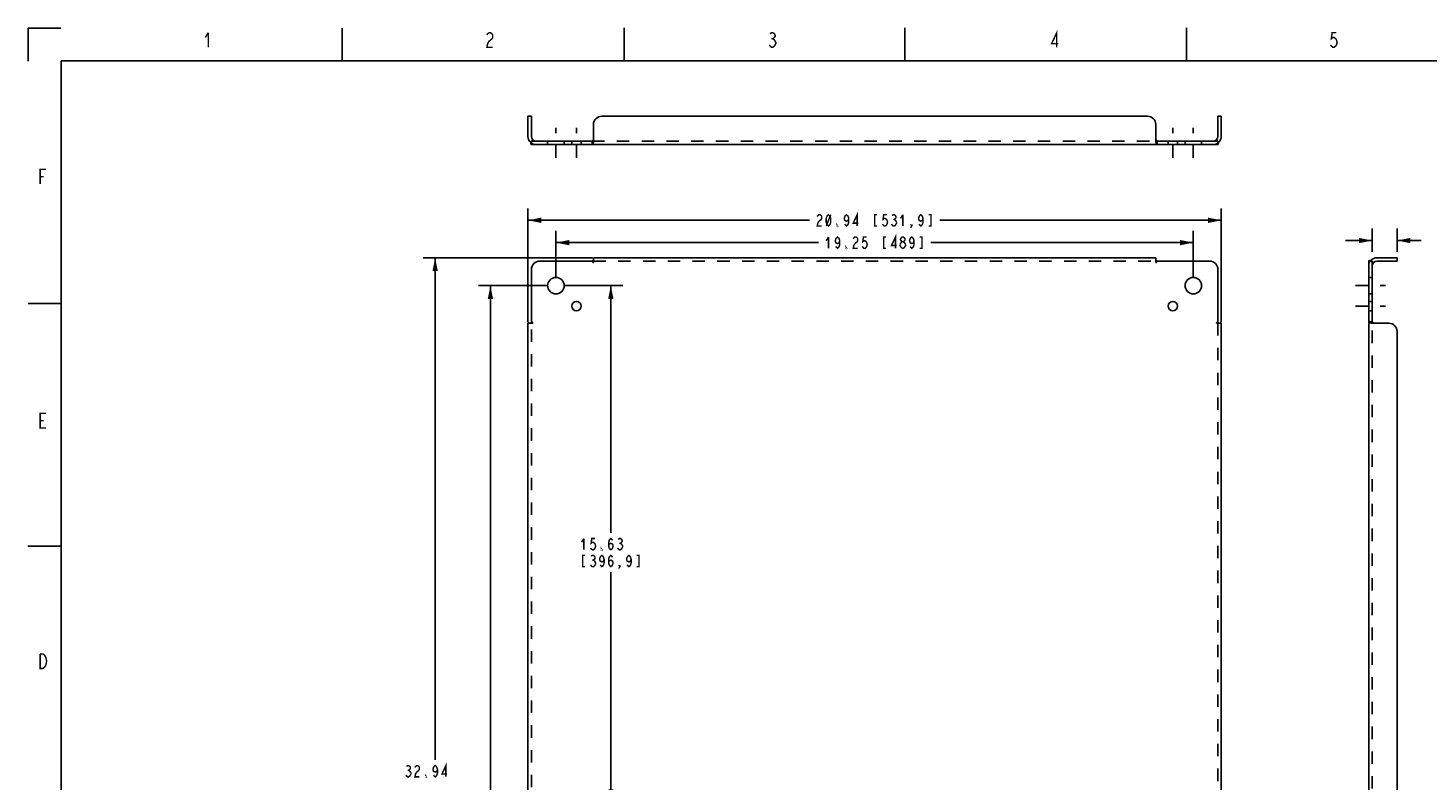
# Model space of a CAD drawing. Header units: inches. Extents: x -1 to 69, y -1 to 45.
# Tile 5 of 39: x -1 to 41.3, y 22.3 to 45. Entities that reach past the tile are written whole.
import ezdxf

# ---------------------------------------------------------------- set-up
doc = ezdxf.new("R2010")
doc.units = ezdxf.units.IN
doc.header["$LTSCALE"] = 3.74
doc.header["$MEASUREMENT"] = 0
doc.linetypes.add('DASHED', pattern=[0.2, 0.1, -0.1])
doc.linetypes.add('HIDDEN', pattern=[0.2, 0.1, -0.1])
doc.layers.get('0').update_dxf_attribs({"linetype": 'CONTINUOUS'})
doc.layers.add('DEFAULT_2', color=8, linetype='HIDDEN')
doc.styles.get("Standard").update_dxf_attribs({"font": 'txt', "width": 0.8})
doc.dimstyles.new('DIMSTYLE_1', dxfattribs={"dimtxt": 0.34, "dimasz": 0.4, "dimexe": 0.18, "dimexo": 0.0625, "dimgap": 0.09, "dimtad": 0, "dimtih": 1, "dimtoh": 1, "dimzin": 4, "dimdsep": 46, "dimtxsty": 'Standard', "dimblk": '_FILLED', "dimblk1": '_FILLED', "dimblk2": '_FILLED', "dimcen": 0.09, "dimadec": 0, "dimazin": 0, "dimtfac": 1, "dimtofl": 0, "dimtmove": 0, "dimatfit": 3, "dimldrblk": '_FILLED', "dimfxl": 0, "dimtolj": 1, "dimtzin": 4, "dimarcsym": 0})
doc.dimstyles.new('DIMSTYLE_2', dxfattribs={"dimtxt": 0.34, "dimasz": 0.4, "dimexe": 0.18, "dimexo": 0.0625, "dimgap": 0.09, "dimtad": 0, "dimtih": 1, "dimtoh": 1, "dimzin": 4, "dimdsep": 46, "dimtxsty": 'Standard', "dimblk": '_FILLED', "dimblk1": '_FILLED', "dimblk2": '_FILLED', "dimcen": 0.09, "dimadec": 0, "dimazin": 0, "dimtfac": 1, "dimtofl": 0, "dimtmove": 0, "dimatfit": 3, "dimldrblk": '_FILLED', "dimfxl": 0, "dimtolj": 1, "dimtzin": 4, "dimarcsym": 0})

# ---------------------------------------------------------------- blocks, each defined once
blk = doc.blocks.new('_FILLED')
at = {"color": 0, "linetype": 'ByBlock'}
blk.add_solid([(0, 0), (-1, 0.2), (-1, -0.2)], dxfattribs=at)
blk = doc.blocks.new('*D')
at = {"color": 2, "linetype": 'CONTINUOUS'}
for p, q in [((14.094, 36.099), (14.094, 39.538)), ((35.036, 36.099), (35.036, 39.538)), ((14.094, 39.178), (22.593, 39.178)), ((35.036, 39.178), (26.537, 39.178)), ((39.591, 38.224), (39.591, 38.927)), ((40.345, 38.224), (40.345, 38.927)), ((14.939, 37.483), (14.939, 38.863)), ((14.939, 38.503), (22.865, 38.503)), ((34.191, 38.503), (26.265, 38.503)), ((34.191, 37.483), (34.191, 38.863)), ((39.591, 38.567), (38.791, 38.567)), ((40.345, 38.567), (41.077, 38.567)), ((16.043, 38.048), (10.932, 38.048)), ((11.292, 38.048), (11.292, 22.868)), ((14.659, 37.203), (12.601, 37.203)), ((12.961, 37.203), (12.961, 20.84)), ((15.219, 37.203), (16.958, 37.203)), ((16.598, 37.203), (16.598, 29.73)), ((16.598, 21.577), (16.598, 28.54)), ((11.292, 5.106), (11.292, 21.678)), ((15.219, 21.577), (16.958, 21.577)), ((12.961, 5.951), (12.961, 19.65)), ((34.191, 6.231), (34.191, 8.514)), ((35.036, 7.615), (35.036, 8.514)), ((15, 6.193), (15.544, 8.337)), ((15.544, 8.337), (15.874, 8.337)), ((34.191, 8.154), (33.391, 8.154)), ((35.036, 8.154), (35.793, 8.154)), ((32.475, 7.949), (32.145, 7.949)), ((33.485, 6.68), (32.475, 7.949)), ((15.756, 6.372), (16.27, 5.857)), ((16.016, 6.112), (16.505, 6.602)), ((16.505, 6.602), (16.835, 6.602)), ((32.263, 5.951), (32.263, 6.751)), ((14.659, 5.951), (12.601, 5.951)), ((33.911, 5.951), (31.903, 5.951)), ((15.137, 5.753), (15.651, 5.239)), ((16.043, 5.106), (10.932, 5.106)), ((15.397, 5.493), (14.831, 4.928)), ((32.527, 5.106), (31.903, 5.106)), ((32.263, 5.106), (32.263, 4.242)), ((32.263, 4.242), (32.026, 4.242))]:
    blk.add_line(p, q, dxfattribs=at)
at = {"color": 2, "linetype": 'CONTINUOUS', "xscale": 0.4, "yscale": 0.4, "zscale": 0.4}
for p, rotation in [((14.094, 39.178), 180), ((14.939, 38.503), 180), ((40.345, 38.567), 180), ((11.292, 38.048), 90), ((12.961, 37.203), 90), ((16.598, 37.203), 90), ((16.598, 21.577), 270), ((35.036, 8.154), 180), ((33.485, 6.68), 308.5215845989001), ((12.961, 5.951), 270), ((15, 6.193), 255.7731157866), ((16.016, 6.112), 225), ((32.263, 5.951), 270), ((11.292, 5.106), 270), ((15.397, 5.493), 45), ((32.263, 5.106), 90)]:
    blk.add_blockref('_FILLED', p, dxfattribs=dict(at, rotation=rotation))
for p in [(35.036, 39.178), (34.191, 38.503), (39.591, 38.567), (34.191, 8.154)]:
    blk.add_blockref('_FILLED', p, dxfattribs=at)

msp = doc.modelspace()

# ---------------------------------------------------------------- linework, layer by layer
at = {"color": 7, "linetype": 'CONTINUOUS'}
for p, q in [((-1.006, 43.992), (-1.006, 44.989)), ((-1.006, 44.989), (-0.017, 44.989)), ((8.482, 43.984), (8.482, 44.99)), ((16.999, 43.999), (16.999, 44.991)), ((25.48, 43.992), (25.48, 44.991)), ((33.982, 43.993), (33.982, 44.991)), ((0, 0), (0, 44)), ((0, 44), (68, 44)), ((14.198, 42.323), (14.094, 42.323)), ((14.198, 41.712), (14.198, 42.323)), ((34.932, 42.323), (35.036, 42.323)), ((34.932, 41.712), (34.932, 42.323)), ((14.169, 41.535), (14.2, 41.567)), ((14.198, 41.569), (14.198, 41.465)), ((14.198, 41.569), (16.033, 41.569)), ((14.241, 41.61), (14.24, 41.609)), ((16.04, 41.573), (16.033, 41.569)), ((16.033, 41.569), (16.033, 41.465)), ((33.09, 41.573), (33.098, 41.569)), ((33.098, 41.569), (34.932, 41.569)), ((33.098, 41.569), (33.098, 41.465)), ((34.889, 41.61), (34.89, 41.609)), ((34.961, 41.535), (34.93, 41.567)), ((34.932, 41.569), (34.932, 41.465)), ((39.591, 37.944), (39.487, 37.944)), ((39.557, 37.973), (39.589, 37.942)), ((39.591, 36.11), (39.591, 37.944)), ((39.632, 37.901), (39.631, 37.902)), ((39.734, 37.944), (40.345, 37.944)), ((40.345, 37.944), (40.345, 38.048)), ((-0.002, 36.666), (-1, 36.666)), ((39.591, 36.11), (39.487, 36.11)), ((39.595, 36.102), (39.591, 36.11)), ((-0.009, 29.325), (-1.007, 29.325))]:
    msp.add_line(p, q, dxfattribs=at)
at = {"color": 3, "linetype": 'CONTINUOUS'}
for p, q in [((14.094, 41.712), (14.094, 42.323)), ((32.807, 42.323), (16.323, 42.323)), ((35.036, 42.323), (35.036, 41.712)), ((16.073, 42.073), (16.073, 41.535)), ((33.057, 41.535), (33.057, 42.073)), ((14.198, 41.465), (34.932, 41.465)), ((14.198, 37.694), (14.198, 36.11)), ((16.033, 37.944), (14.448, 37.944)), ((16.073, 38.048), (16.073, 37.973)), ((16.073, 38.048), (33.057, 38.048)), ((33.057, 38.048), (33.057, 37.973)), ((34.682, 37.944), (33.098, 37.944)), ((34.932, 36.11), (34.932, 37.694)), ((39.487, 5.21), (39.487, 37.944)), ((39.734, 38.048), (40.345, 38.048)), ((14.094, 7.085), (14.094, 36.069)), ((14.094, 36.069), (14.169, 36.069)), ((35.036, 36.069), (34.961, 36.069)), ((35.036, 36.069), (35.036, 7.085)), ((40.095, 36.069), (39.557, 36.069)), ((40.345, 7.335), (40.345, 35.819))]:
    msp.add_line(p, q, dxfattribs=at)
at = {"color": 2, "linetype": 'DASHED'}
for p, q in [((14.939, 41.065), (14.939, 41.969)), ((15.558, 41.065), (15.558, 41.969)), ((33.572, 41.065), (33.572, 41.969)), ((34.191, 41.065), (34.191, 41.969)), ((39.087, 37.203), (39.991, 37.203)), ((39.087, 36.584), (39.991, 36.584))]:
    msp.add_line(p, q, dxfattribs=at)
at = {"color": 8, "linetype": 'HIDDEN'}
for p, q in [((14.689, 41.569), (14.689, 41.465)), ((14.689, 41.569), (15.189, 41.569)), ((15.189, 41.569), (15.189, 41.465)), ((15.417, 41.569), (15.417, 41.465)), ((15.417, 41.569), (15.698, 41.569)), ((15.698, 41.569), (15.698, 41.465)), ((33.432, 41.569), (33.713, 41.569)), ((33.432, 41.569), (33.432, 41.465)), ((33.713, 41.569), (33.713, 41.465)), ((33.941, 41.569), (34.441, 41.569)), ((33.941, 41.569), (33.941, 41.465)), ((34.441, 41.569), (34.441, 41.465)), ((39.591, 37.453), (39.487, 37.453)), ((39.591, 37.453), (39.591, 36.953)), ((39.591, 36.953), (39.487, 36.953)), ((39.591, 36.725), (39.487, 36.725)), ((39.591, 36.444), (39.487, 36.444)), ((39.591, 36.725), (39.591, 36.444))]:
    msp.add_line(p, q, dxfattribs=at)
at = {"linetype": 'HIDDEN'}
for p, q in [((14.689, 41.465), (15.189, 41.465)), ((15.417, 41.465), (15.698, 41.465)), ((33.432, 41.465), (33.713, 41.465)), ((33.941, 41.465), (34.441, 41.465)), ((39.487, 37.453), (39.487, 36.953)), ((39.487, 36.725), (39.487, 36.444))]:
    msp.add_line(p, q, dxfattribs=at)
at = {"color": 2, "linetype": 'CONTINUOUS', "const_width": 0.044}
for points in [[(4.438, 44.85), (4.35, 44.704)], [(4.438, 44.85), (4.438, 44.41)], [(12.854, 44.776), (12.876, 44.812), (12.92, 44.849), (12.964, 44.849), (13.008, 44.812), (13.03, 44.776), (13.03, 44.702), (13.008, 44.666)], [(21.405, 44.812), (21.449, 44.849), (21.493, 44.849), (21.537, 44.812), (21.559, 44.776), (21.559, 44.739), (21.537, 44.702), (21.493, 44.666), (21.537, 44.629), (21.559, 44.592), (21.581, 44.556), (21.581, 44.519), (21.559, 44.482), (21.537, 44.446), (21.493, 44.409), (21.449, 44.409), (21.405, 44.446), (21.383, 44.482)], [(30.066, 44.409), (30.066, 44.849), (29.912, 44.519), (30.11, 44.519)], [(38.514, 44.849), (38.382, 44.849), (38.36, 44.666), (38.404, 44.702), (38.448, 44.702), (38.492, 44.666), (38.514, 44.629), (38.536, 44.556), (38.514, 44.482), (38.492, 44.446), (38.448, 44.409), (38.404, 44.409), (38.36, 44.446), (38.338, 44.482)], [(13.008, 44.666), (12.92, 44.592), (12.876, 44.519), (12.854, 44.409), (13.03, 44.409)], [(21.449, 44.666), (21.493, 44.666)], [(-0.641, 40.276), (-0.641, 40.716), (-0.465, 40.716)], [(-0.641, 40.496), (-0.531, 40.496)], [(22.831, 39.292), (22.848, 39.32), (22.882, 39.348), (22.916, 39.348), (22.95, 39.32), (22.967, 39.292), (22.967, 39.235), (22.95, 39.207), (22.882, 39.15)], [(23.171, 39.008), (23.137, 39.037), (23.12, 39.065), (23.103, 39.122), (23.103, 39.235), (23.12, 39.292), (23.137, 39.32), (23.171, 39.348), (23.205, 39.32), (23.222, 39.292), (23.239, 39.235), (23.239, 39.122), (23.222, 39.065), (23.205, 39.037), (23.171, 39.008)], [(23.103, 39.008), (23.239, 39.348)], [(23.783, 39.235), (23.766, 39.178), (23.715, 39.15), (23.664, 39.178), (23.647, 39.235), (23.664, 39.292), (23.681, 39.32), (23.715, 39.348), (23.749, 39.32), (23.766, 39.292), (23.783, 39.235), (23.783, 39.122), (23.766, 39.065), (23.749, 39.037), (23.715, 39.008), (23.681, 39.037), (23.664, 39.065)], [(24.038, 39.008), (24.038, 39.348), (23.919, 39.093), (24.072, 39.093)], [(24.633, 39.348), (24.565, 39.348), (24.565, 39.008), (24.633, 39.008)], [(24.939, 39.348), (24.837, 39.348), (24.82, 39.207), (24.854, 39.235), (24.888, 39.235), (24.922, 39.207), (24.939, 39.178), (24.956, 39.122), (24.939, 39.065), (24.922, 39.037), (24.888, 39.008), (24.854, 39.008), (24.82, 39.037), (24.803, 39.065)], [(25.092, 39.32), (25.126, 39.348), (25.16, 39.348), (25.194, 39.32), (25.211, 39.292), (25.211, 39.263), (25.194, 39.235), (25.16, 39.207), (25.194, 39.178), (25.228, 39.122)], [(25.415, 39.348), (25.347, 39.235)], [(25.415, 39.348), (25.415, 39.008)], [(26.027, 39.235), (26.01, 39.178), (25.959, 39.15), (25.908, 39.178), (25.891, 39.235), (25.908, 39.292), (25.925, 39.32), (25.959, 39.348), (25.993, 39.32), (26.01, 39.292), (26.027, 39.235), (26.027, 39.122), (26.01, 39.065), (25.993, 39.037), (25.959, 39.008), (25.925, 39.037), (25.908, 39.065)], [(26.197, 39.008), (26.265, 39.008), (26.265, 39.348), (26.197, 39.348)], [(22.882, 39.15), (22.848, 39.093), (22.831, 39.008), (22.967, 39.008)], [(23.443, 39.008), (23.426, 39.008), (23.426, 39.037), (23.443, 39.008)], [(25.194, 39.037), (25.16, 39.008), (25.126, 39.008), (25.092, 39.037), (25.075, 39.065)], [(25.126, 39.207), (25.16, 39.207)], [(25.228, 39.122), (25.228, 39.093), (25.194, 39.037)], [(25.687, 39.008), (25.67, 39.037), (25.687, 39.037), (25.687, 39.008), (25.653, 38.952)], [(23.171, 38.673), (23.103, 38.56)], [(23.171, 38.673), (23.171, 38.333)], [(23.511, 38.56), (23.494, 38.503), (23.443, 38.475), (23.392, 38.503), (23.375, 38.56), (23.392, 38.617), (23.409, 38.645), (23.443, 38.673), (23.477, 38.645), (23.494, 38.617), (23.511, 38.56), (23.511, 38.447), (23.494, 38.39), (23.477, 38.362), (23.443, 38.333), (23.409, 38.362), (23.392, 38.39)], [(23.97, 38.475), (23.936, 38.418), (23.919, 38.333), (24.055, 38.333)], [(23.919, 38.617), (23.936, 38.645), (23.97, 38.673), (24.004, 38.673), (24.038, 38.645), (24.055, 38.617), (24.055, 38.56), (24.038, 38.532), (23.97, 38.475)], [(24.327, 38.673), (24.225, 38.673), (24.208, 38.532), (24.242, 38.56), (24.276, 38.56), (24.31, 38.532), (24.327, 38.503), (24.344, 38.447), (24.327, 38.39), (24.31, 38.362), (24.276, 38.333), (24.242, 38.333), (24.208, 38.362), (24.191, 38.39)], [(24.905, 38.673), (24.837, 38.673), (24.837, 38.333), (24.905, 38.333)], [(25.194, 38.333), (25.194, 38.673), (25.075, 38.418), (25.228, 38.418)], [(25.33, 38.447), (25.364, 38.503), (25.398, 38.532), (25.432, 38.532), (25.466, 38.503), (25.5, 38.447)], [(25.398, 38.532), (25.364, 38.56), (25.347, 38.588), (25.347, 38.617), (25.364, 38.645), (25.398, 38.673), (25.432, 38.673), (25.466, 38.645), (25.483, 38.617), (25.483, 38.588), (25.466, 38.56), (25.432, 38.532)], [(25.755, 38.56), (25.738, 38.503), (25.687, 38.475), (25.636, 38.503), (25.619, 38.56), (25.636, 38.617), (25.653, 38.645), (25.687, 38.673), (25.721, 38.645), (25.738, 38.617), (25.755, 38.56), (25.755, 38.447), (25.738, 38.39), (25.721, 38.362), (25.687, 38.333), (25.653, 38.362), (25.636, 38.39)], [(25.925, 38.333), (25.993, 38.333), (25.993, 38.673), (25.925, 38.673)], [(23.715, 38.333), (23.698, 38.333), (23.698, 38.362), (23.715, 38.333)], [(25.364, 38.362), (25.33, 38.418), (25.33, 38.447)], [(25.398, 38.333), (25.364, 38.362)], [(25.466, 38.362), (25.432, 38.333), (25.398, 38.333)], [(25.5, 38.447), (25.5, 38.418), (25.466, 38.362)], [(-0.465, 32.903), (-0.641, 32.903), (-0.641, 33.343), (-0.465, 33.343)], [(-0.641, 33.123), (-0.531, 33.123)], [(15.782, 29.56), (15.714, 29.447)], [(15.782, 29.56), (15.782, 29.22)], [(16.122, 29.56), (16.02, 29.56), (16.003, 29.418), (16.037, 29.447), (16.071, 29.447), (16.105, 29.418), (16.122, 29.39), (16.139, 29.333), (16.122, 29.277), (16.105, 29.248), (16.071, 29.22), (16.037, 29.22), (16.003, 29.248), (15.986, 29.277)], [(16.326, 29.22), (16.309, 29.22), (16.309, 29.248), (16.326, 29.22)], [(16.53, 29.333), (16.547, 29.39), (16.598, 29.418), (16.649, 29.39), (16.666, 29.333), (16.649, 29.277), (16.632, 29.248), (16.598, 29.22), (16.564, 29.248), (16.547, 29.277), (16.53, 29.333), (16.53, 29.447), (16.547, 29.503), (16.564, 29.532), (16.598, 29.56), (16.632, 29.532), (16.649, 29.503)], [(16.955, 29.305), (16.921, 29.248), (16.887, 29.22), (16.853, 29.22), (16.819, 29.248), (16.802, 29.277)], [(16.819, 29.532), (16.853, 29.56), (16.887, 29.56), (16.921, 29.532), (16.938, 29.503), (16.938, 29.475), (16.921, 29.447), (16.887, 29.418), (16.921, 29.39)], [(16.853, 29.418), (16.887, 29.418)], [(16.921, 29.39), (16.955, 29.333), (16.955, 29.305)], [(15.816, 29.05), (15.748, 29.05), (15.748, 28.71), (15.816, 28.71)], [(16.139, 28.795), (16.105, 28.738), (16.071, 28.71), (16.037, 28.71), (16.003, 28.738), (15.986, 28.767)], [(16.003, 29.022), (16.037, 29.05), (16.071, 29.05), (16.105, 29.022), (16.122, 28.993), (16.122, 28.965), (16.105, 28.937), (16.071, 28.908), (16.105, 28.88)], [(16.037, 28.908), (16.071, 28.908)], [(16.105, 28.88), (16.139, 28.823), (16.139, 28.795)], [(16.394, 28.937), (16.377, 28.88), (16.326, 28.852), (16.275, 28.88), (16.258, 28.937), (16.275, 28.993), (16.292, 29.022), (16.326, 29.05), (16.36, 29.022), (16.377, 28.993), (16.394, 28.937), (16.394, 28.823), (16.377, 28.767), (16.36, 28.738), (16.326, 28.71), (16.292, 28.738), (16.275, 28.767)], [(16.53, 28.823), (16.547, 28.88), (16.598, 28.908), (16.649, 28.88), (16.666, 28.823), (16.649, 28.767), (16.632, 28.738), (16.598, 28.71), (16.564, 28.738), (16.547, 28.767), (16.53, 28.823), (16.53, 28.937), (16.547, 28.993), (16.564, 29.022), (16.598, 29.05), (16.632, 29.022), (16.649, 28.993)], [(16.87, 28.71), (16.853, 28.738), (16.87, 28.738), (16.87, 28.71), (16.836, 28.653)], [(17.21, 28.937), (17.193, 28.88), (17.142, 28.852), (17.091, 28.88), (17.074, 28.937), (17.091, 28.993), (17.108, 29.022), (17.142, 29.05), (17.176, 29.022), (17.193, 28.993), (17.21, 28.937), (17.21, 28.823), (17.193, 28.767), (17.176, 28.738), (17.142, 28.71), (17.108, 28.738), (17.091, 28.767)], [(17.38, 28.71), (17.448, 28.71), (17.448, 29.05), (17.38, 29.05)], [(-0.509, 25.67), (-0.553, 25.633), (-0.641, 25.633), (-0.641, 26.073)], [(-0.641, 26.073), (-0.553, 26.073), (-0.509, 26.036)], [(-0.509, 26.036), (-0.465, 25.963), (-0.443, 25.853), (-0.465, 25.743), (-0.509, 25.67)], [(10.561, 22.443), (10.527, 22.386), (10.493, 22.358), (10.459, 22.358), (10.425, 22.386), (10.408, 22.414)], [(10.425, 22.669), (10.459, 22.698), (10.493, 22.698), (10.527, 22.669), (10.544, 22.641), (10.544, 22.613), (10.527, 22.584), (10.493, 22.556), (10.527, 22.528)], [(10.459, 22.556), (10.493, 22.556)], [(10.527, 22.528), (10.561, 22.471), (10.561, 22.443)], [(10.799, 22.556), (10.731, 22.499), (10.697, 22.443), (10.68, 22.358), (10.816, 22.358)], [(10.68, 22.641), (10.697, 22.669), (10.731, 22.698), (10.765, 22.698), (10.799, 22.669), (10.816, 22.641), (10.816, 22.584), (10.799, 22.556)], [(11.02, 22.358), (11.003, 22.358), (11.003, 22.386), (11.02, 22.358)], [(11.36, 22.584), (11.343, 22.528), (11.292, 22.499), (11.241, 22.528), (11.224, 22.584), (11.241, 22.641), (11.258, 22.669), (11.292, 22.698), (11.326, 22.669), (11.343, 22.641), (11.36, 22.584), (11.36, 22.471), (11.343, 22.414), (11.326, 22.386), (11.292, 22.358), (11.258, 22.386), (11.241, 22.414)], [(11.615, 22.358), (11.615, 22.698), (11.496, 22.443), (11.649, 22.443)]]:
    msp.add_lwpolyline(points, dxfattribs=at)
at = {"color": 3, "linetype": 'CONTINUOUS'}
for points in [[(14.169, 41.535), (14.177, 41.523), (14.181, 41.506), (14.184, 41.491), (14.187, 41.479)], [(14.187, 41.479), (14.192, 41.469), (14.198, 41.465)], [(16.073, 41.535), (16.066, 41.523), (16.061, 41.506), (16.055, 41.491), (16.05, 41.479), (16.042, 41.469), (16.033, 41.465)], [(33.057, 41.535), (33.064, 41.523), (33.07, 41.506), (33.075, 41.491), (33.08, 41.479), (33.088, 41.469), (33.098, 41.465)], [(34.943, 41.479), (34.938, 41.469), (34.932, 41.465)], [(34.961, 41.535), (34.953, 41.523), (34.949, 41.506), (34.946, 41.491), (34.943, 41.479)], [(16.073, 37.973), (16.066, 37.966), (16.061, 37.961), (16.055, 37.958), (16.05, 37.955), (16.042, 37.95), (16.033, 37.944)], [(33.057, 37.973), (33.064, 37.966), (33.07, 37.961), (33.075, 37.958), (33.08, 37.955), (33.088, 37.95), (33.098, 37.944)], [(39.501, 37.955), (39.491, 37.95), (39.487, 37.944)], [(39.557, 37.973), (39.545, 37.966), (39.529, 37.961), (39.513, 37.958), (39.501, 37.955)], [(14.169, 36.069), (14.177, 36.076), (14.181, 36.082), (14.184, 36.087), (14.187, 36.092), (14.192, 36.1), (14.198, 36.11)], [(34.961, 36.069), (34.953, 36.076), (34.949, 36.082), (34.946, 36.087), (34.943, 36.092), (34.938, 36.1), (34.932, 36.11)], [(39.557, 36.069), (39.545, 36.076), (39.529, 36.082), (39.513, 36.087), (39.501, 36.092), (39.491, 36.1), (39.487, 36.11)]]:
    msp.add_lwpolyline(points, dxfattribs=at)
at = {"color": 7, "linetype": 'CONTINUOUS'}
for points in [[(14.24, 41.609), (14.239, 41.607), (14.234, 41.6), (14.227, 41.591), (14.218, 41.581), (14.208, 41.573)], [(14.24, 41.609), (14.239, 41.608), (14.237, 41.605)], [(16.073, 41.61), (16.064, 41.607), (16.056, 41.6), (16.051, 41.591), (16.046, 41.581), (16.04, 41.573)], [(33.057, 41.61), (33.067, 41.607), (33.074, 41.6), (33.079, 41.591), (33.084, 41.581), (33.09, 41.573)], [(34.89, 41.609), (34.891, 41.607), (34.896, 41.6), (34.903, 41.591), (34.912, 41.581), (34.922, 41.573), (34.932, 41.569)], [(39.631, 37.902), (39.629, 37.903), (39.622, 37.908), (39.613, 37.915), (39.603, 37.924), (39.595, 37.934)], [(39.631, 37.902), (39.63, 37.903), (39.627, 37.905)], [(39.632, 36.069), (39.629, 36.079), (39.622, 36.086), (39.613, 36.091), (39.603, 36.096), (39.595, 36.102)]]:
    msp.add_lwpolyline(points, dxfattribs=at)
at = {"color": 3, "linetype": 'CONTINUOUS'}
for centre, radius in [((14.939, 37.203), 0.25), ((34.191, 37.203), 0.25), ((15.558, 36.584), 0.141), ((33.572, 36.584), 0.141)]:
    msp.add_circle(centre, radius, dxfattribs=at)
for centre, radius, start, end in [((16.323, 42.073), 0.25, 90, 180), ((32.807, 42.073), 0.25, 0, 90), ((14.341, 41.712), 0.246, 180, 225.7759), ((34.789, 41.712), 0.246, 314.2241, 360), ((14.448, 37.694), 0.25, 90, 180), ((34.682, 37.694), 0.25, 0, 90), ((39.734, 37.801), 0.246, 90, 135.7759), ((40.095, 35.819), 0.25, 0, 90)]:
    msp.add_arc(centre, radius, start, end, dxfattribs=at)
at = {"color": 7, "linetype": 'CONTINUOUS'}
for centre, start, end in [((14.341, 41.712), 180, 270), ((34.789, 41.712), 270, 360), ((39.734, 37.801), 90, 180)]:
    msp.add_arc(centre, 0.142, start, end, dxfattribs=at)
at = {"layer": 'DEFAULT_2', "color": 8, "linetype": 'HIDDEN'}
for p, q in [((14.208, 41.573), (14.198, 41.569)), ((14.198, 41.516), (14.198, 41.513)), ((14.198, 41.513), (14.198, 41.512)), ((14.2, 41.567), (14.241, 41.61)), ((16.033, 41.569), (33.098, 41.569)), ((34.93, 41.567), (34.889, 41.61)), ((34.89, 41.609), (34.89, 41.609)), ((34.931, 41.515), (34.932, 41.513)), ((34.932, 41.513), (34.932, 41.516)), ((34.932, 41.512), (34.932, 41.513)), ((16.04, 37.934), (16.033, 37.944)), ((16.073, 37.973), (16.073, 37.901)), ((16.073, 37.944), (33.057, 37.944)), ((33.057, 37.973), (33.057, 37.901)), ((39.535, 37.944), (39.534, 37.944)), ((39.538, 37.944), (39.535, 37.944)), ((39.589, 37.942), (39.632, 37.901)), ((39.595, 37.934), (39.591, 37.944)), ((14.169, 36.069), (14.241, 36.069)), ((14.198, 7.085), (14.198, 36.069)), ((34.961, 36.069), (34.889, 36.069)), ((34.922, 36.102), (34.932, 36.11)), ((34.932, 36.069), (34.932, 7.085)), ((39.591, 7.045), (39.591, 36.11))]:
    msp.add_line(p, q, dxfattribs=at)
for points in [[(14.198, 41.512), (14.199, 41.516), (14.2, 41.521), (14.201, 41.527), (14.203, 41.533), (14.205, 41.539), (14.207, 41.546), (14.21, 41.552), (14.212, 41.558), (14.215, 41.565), (14.218, 41.571), (14.221, 41.577), (14.224, 41.583), (14.227, 41.589), (14.23, 41.594), (14.233, 41.598), (14.236, 41.603), (14.239, 41.606), (14.239, 41.607)], [(34.89, 41.609), (34.89, 41.609), (34.892, 41.606), (34.895, 41.602), (34.898, 41.597), (34.901, 41.593), (34.904, 41.587), (34.907, 41.582), (34.91, 41.575), (34.913, 41.569), (34.916, 41.563), (34.919, 41.556), (34.921, 41.55), (34.923, 41.544), (34.926, 41.538), (34.927, 41.532), (34.929, 41.526), (34.93, 41.521), (34.931, 41.516), (34.931, 41.515)], [(16.073, 37.901), (16.064, 37.903), (16.056, 37.908), (16.051, 37.915), (16.04, 37.934)], [(33.057, 37.901), (33.067, 37.903), (33.074, 37.908), (33.079, 37.915)], [(33.079, 37.915), (33.09, 37.934), (33.098, 37.944)], [(39.534, 37.944), (39.538, 37.943), (39.544, 37.942), (39.549, 37.941), (39.555, 37.939), (39.562, 37.937), (39.568, 37.935), (39.574, 37.933), (39.58, 37.93), (39.587, 37.927), (39.593, 37.924), (39.599, 37.921), (39.605, 37.918), (39.611, 37.915), (39.616, 37.912), (39.621, 37.909), (39.625, 37.906), (39.629, 37.904), (39.629, 37.903)], [(14.227, 36.091), (14.208, 36.102), (14.198, 36.11)], [(14.241, 36.069), (14.239, 36.079), (14.234, 36.086), (14.227, 36.091)], [(34.889, 36.069), (34.891, 36.079), (34.896, 36.086), (34.903, 36.091), (34.922, 36.102)]]:
    msp.add_lwpolyline(points, dxfattribs=at)
at = {"layer": 'DEFAULT_2', "linetype": 'HIDDEN'}
for centre, start, end in [((14.341, 41.712), 225.7759, 270), ((34.789, 41.712), 270, 314.2241), ((39.734, 37.801), 135.7759, 180)]:
    msp.add_arc(centre, 0.246, start, end, dxfattribs=at)

# ---------------------------------------------------------------- dimensions: what is measured, and where the dimension line sits
at = {"color": 2, "linetype": 'CONTINUOUS'}
for base, p1, p2, angle, middle in [((11.292, 38.048), (16.043, 5.106), (16.043, 38.048), 90, (10.34, 22.358)), ((16.598, 37.203), (15.219, 21.577), (15.219, 37.203), 90, (15.646, 29.22)), ((14.939, 38.503), (34.191, 37.483), (14.939, 37.483), 180, (23.035, 38.333)), ((12.961, 5.951), (14.659, 37.203), (14.659, 5.951), 270, (12.009, 20.33)), ((15.396871, 5.4933), (15.755756, 6.371851), (15.137038, 5.753133), 225, (17.005309, 6.431737)), ((34.191, 8.1541), (35.0358, 7.6154), (34.191, 6.2311), 180, (35.9632, 7.9841))]:
    dim = msp.add_linear_dim(base=base, p1=p1, p2=p2, angle=angle, dimstyle='DIMSTYLE_1', dxfattribs=at)
    dim.commit()
    dim.dimension.update_dxf_attribs({"geometry": '*D', "text_midpoint": middle, "dimtype": 160})
dim = msp.add_linear_dim(base=(35.036, 39.178), p1=(14.094, 36.099), p2=(35.036, 36.099), dimstyle='DIMSTYLE_1', dxfattribs=at)
dim.commit()
dim.dimension.update_dxf_attribs({"geometry": '*D', "text_midpoint": (22.763, 39.008), "dimtype": 160})
dim = msp.add_diameter_dim_2p(p1=(15, 6.193), p2=(14.878, 5.709), dimstyle='DIMSTYLE_2', dxfattribs=at)
dim.commit()
dim.dimension.update_dxf_attribs({"geometry": '*D', "text_midpoint": (16.044, 8.167), "dimtype": 163})
dim = msp.add_diameter_dim_2p(p1=(33.485, 6.68), p2=(33.66, 6.46), text='<>  ', dimstyle='DIMSTYLE_2', dxfattribs=at)
dim.commit()
dim.dimension.update_dxf_attribs({"geometry": '*D', "text_midpoint": (29.617, 7.779), "dimtype": 163})
dim = msp.add_linear_dim(base=(32.2632, 5.9511), p1=(31.9032, 5.1064), p2=(33.911, 5.9511), angle=90, text='<> ', dimstyle='DIMSTYLE_1', dxfattribs=at)
dim.commit()
dim.dimension.update_dxf_attribs({"geometry": '*D', "text_midpoint": (29.9523, 4.0719), "dimtype": 160})
dim = msp.add_linear_dim(base=(40.345, 38.567), p1=(39.591, 38.927), p2=(40.345, 38.927), text='<> I.D.\\Ptyp.', dimstyle='DIMSTYLE_1', dxfattribs=at)
dim.commit()
dim.dimension.update_dxf_attribs({"geometry": '*D', "text_midpoint": (41.247, 38.397), "dimtype": 160})

doc.saveas('drawing.dxf')
